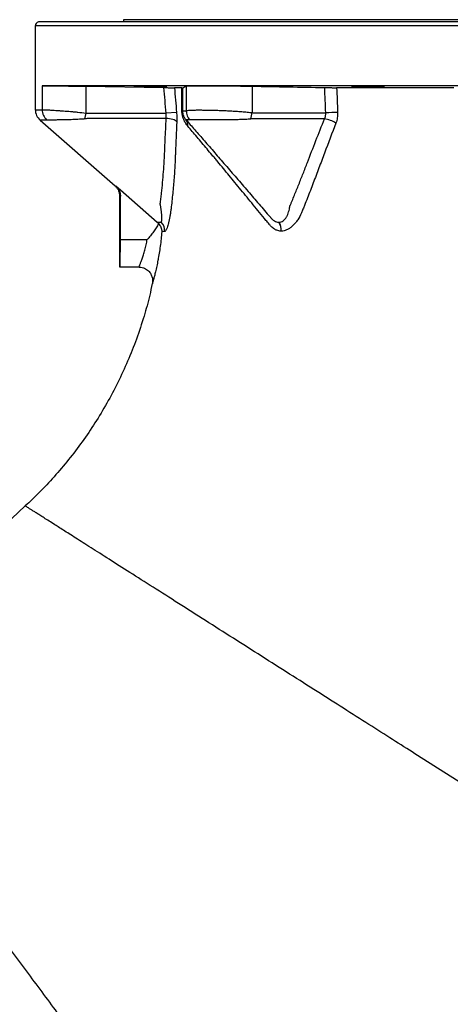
# Model space of a CAD drawing. Header units: millimetres. Extents: x 652 to 2185, y 390 to 2515.
# Tile 14 of 17: x 1124 to 1437, y 1798 to 2515. Entities that reach past the tile are written whole.
import ezdxf

# ---------------------------------------------------------------- set-up
doc = ezdxf.new("R2010")
doc.units = ezdxf.units.MM

msp = doc.modelspace()

# ---------------------------------------------------------------- linework, layer by layer
at = {"color": 7, "linetype": 'Continuous', "lineweight": 25}
for p, q in [((1199.12, 2514.69), (1199.12, 2513.09)), ((1884.12, 2514.69), (1199.12, 2514.69)), ((1135.12, 2510.17), (1135.12, 2449.22)), ((1945.8, 2513.09), (1137.44, 2513.09)), ((1254.18, 2466.69), (1140.13, 2466.69)), ((1140.13, 2466.69), (1140.13, 2449.2)), ((1171.73, 2466.24), (1171.73, 2446.79)), ((1244.81, 2466.54), (1244.81, 2448.39)), ((1478.03, 2466.69), (1254.18, 2466.69)), ((1292.81, 2466.3), (1292.81, 2447.08)), ((1171.73, 2446.79), (1170.97, 2442.48)), ((1230.27, 2442.88), (1173.26, 2442.88)), ((1237.78, 2447.23), (1230.16, 2446.64)), ((1345.35, 2442.64), (1293.66, 2442.64)), ((1138.58, 2441.66), (1193.22, 2393.71)), ((1247.13, 2441.9), (1244.64, 2441.9)), ((1196.62, 2334.69), (1196.62, 2386.19)), ((1196.97, 2354.69), (1196.97, 2386.33)), ((1196.97, 2354.69), (1216.46, 2354.69)), ((1196.63, 2334.69), (1196.62, 2334.69)), ((1210.66, 2334.69), (1196.62, 2334.69)), ((1210.42, 2334.69), (1196.63, 2334.69)), ((1220.21, 2322.66), (1220.21, 2322.63)), ((1496.92, 1926.06), (1413, 1979.46))]:
    msp.add_line(p, q, dxfattribs=at)
at = {"color": 1, "linetype": 'Continuous', "lineweight": 25}
msp.add_line((1948.12, 2510.17), (1135.12, 2510.17), dxfattribs=at)
at = {"color": 7, "linetype": 'Continuous', "lineweight": 25, "flags": 128}
for points in [[(1171.73, 2466.24), (1228.26, 2465.29), (1228.57, 2465.28)], [(1237.91, 2440.43), (1237.44, 2440.9), (1236.79, 2441.33), (1235.98, 2441.74), (1235.02, 2442.09), (1233.94, 2442.39), (1232.77, 2442.62), (1231.54, 2442.79), (1230.27, 2442.88)], [(1193.57, 2393.85), (1196.97, 2390.87), (1223.79, 2367.34)]]:
    msp.add_lwpolyline(points, dxfattribs=at)
at = {"color": 1, "linetype": 'Continuous', "lineweight": 25, "flags": 128}
msp.add_lwpolyline([(1305.74, 2371.19), (1305.98, 2370.91), (1305.98, 2370.91), (1305.98, 2370.91)], dxfattribs=at)
at = {"color": 7, "linetype": 'Continuous', "lineweight": 25}
for centre, radius, start, end in [((1138.12, 2510.17), 3, 103.11834, 180), ((1145.12, 2449.22), 10, 179.96299, 229.15135), ((1150.18, 2449.18), 10.05, 179.91992, 228.07306), ((1241.33, 2448.13), 0.81, 13.7451, 65.72899), ((1254.78, 2448.4), 9.97, 180.09538, 221.44869), ((1273.63, 2449.48), 19.33, 338.3168, 352.85199), ((1340.64, 2417.97), 25.12, 58.8538, 79.18977), ((1362.76, 2106.83), 340.52, 91.3219, 92.77645), ((1239.64, 2437.88), 6.41, 353.64425, 38.77019), ((1221.19, 2361.36), 8.04, 354.8072, 48.201), ((1303.9, 2361.66), 9.96, 355.46265, 34.4448), ((1303.92, 2361.64), 9.98, 355.58982, 34.51938), ((1303.94, 2361.61), 10, 355.75157, 34.61472)]:
    msp.add_arc(centre, radius, start, end, dxfattribs=at)
msp.add_ellipse((1196.62, 2354.69), major_axis=(0, 20), ratio=0.017455, start_param=3.159046, end_param=4.712389, dxfattribs=at)
for points, knots in [([(1140.13, 2466.69), (1140.42, 2466.69), (1140.88, 2466.68), (1141.8, 2466.68), (1142.15, 2466.67), (1142.73, 2466.67), (1142.93, 2466.67), (1143.36, 2466.66), (1143.58, 2466.66), (1144.74, 2466.65), (1145.8, 2466.63), (1147.58, 2466.61), (1148.21, 2466.6), (1149.2, 2466.59), (1149.54, 2466.58), (1150.23, 2466.57), (1150.59, 2466.57), (1152.39, 2466.54), (1153.92, 2466.52), (1156.35, 2466.49), (1157.18, 2466.47), (1158.89, 2466.45), (1159.77, 2466.43), (1162.42, 2466.39), (1164.23, 2466.36), (1167.01, 2466.32), (1167.94, 2466.3), (1169.83, 2466.27), (1170.78, 2466.26), (1171.73, 2466.24)], [0, 0, 0, 0, 0.125, 0.125, 0.1875, 0.1875, 0.21875, 0.21875, 0.25, 0.25, 0.375, 0.375, 0.4375, 0.4375, 0.46875, 0.46875, 0.5, 0.5, 0.625, 0.625, 0.6875, 0.6875, 0.75, 0.75, 0.875, 0.875, 0.9375, 0.9375, 1, 1, 1, 1]), ([(1227.12, 2465.86), (1227.68, 2465.84), (1228.18, 2465.83), (1228.83, 2465.81), (1229.03, 2465.81), (1229.4, 2465.8), (1229.57, 2465.79), (1230.02, 2465.77), (1230.25, 2465.77), (1230.48, 2465.75), (1230.54, 2465.75), (1230.61, 2465.74), (1230.63, 2465.74), (1230.63, 2465.73), (1230.56, 2465.72), (1230.32, 2465.72), (1230.23, 2465.71), (1230, 2465.71), (1229.74, 2465.71), (1229.4, 2465.71), (1229.03, 2465.71), (1228.83, 2465.71), (1228.17, 2465.71), (1227.67, 2465.72), (1226.84, 2465.72), (1226.55, 2465.73), (1225.94, 2465.73), (1225.62, 2465.73), (1224.64, 2465.74), (1223.95, 2465.75), (1222.87, 2465.77), (1222.49, 2465.77), (1221.74, 2465.78), (1221.36, 2465.79), (1220.21, 2465.8), (1219.43, 2465.81), (1217.84, 2465.84), (1217.06, 2465.85), (1215.91, 2465.87), (1215.53, 2465.88), (1214.78, 2465.89), (1214.4, 2465.9), (1213.31, 2465.92), (1212.62, 2465.93), (1211.65, 2465.95), (1211.33, 2465.96), (1210.72, 2465.97), (1210.42, 2465.98), (1209.59, 2466), (1209.1, 2466.01), (1208.44, 2466.03), (1208.23, 2466.04), (1207.86, 2466.05), (1207.53, 2466.06), (1207.27, 2466.07), (1207.04, 2466.08), (1206.94, 2466.08), (1206.71, 2466.09), (1206.63, 2466.1), (1206.63, 2466.11), (1206.65, 2466.11), (1206.73, 2466.12), (1206.78, 2466.12), (1207.01, 2466.12), (1207.24, 2466.13), (1207.69, 2466.13), (1207.86, 2466.13), (1208.23, 2466.13), (1208.43, 2466.13), (1209.09, 2466.13), (1209.58, 2466.12), (1210.42, 2466.12), (1210.71, 2466.11), (1211.32, 2466.11), (1211.95, 2466.1), (1212.62, 2466.1), (1213.31, 2466.09), (1213.67, 2466.08), (1214.76, 2466.07), (1215.51, 2466.06), (1217.05, 2466.04), (1217.84, 2466.03), (1219.41, 2466.01), (1220.19, 2465.99), (1221.35, 2465.97), (1221.73, 2465.97), (1222.48, 2465.95), (1223.22, 2465.94), (1223.93, 2465.93), (1224.62, 2465.91), (1224.96, 2465.91), (1225.95, 2465.88), (1226.56, 2465.87), (1227.12, 2465.86)], [0, 0, 0, 0, 0.03125, 0.03125, 0.046875, 0.046875, 0.0625, 0.0625, 0.09375, 0.09375, 0.109375, 0.109375, 0.125, 0.125, 0.15625, 0.15625, 0.171875, 0.171875, 0.1875, 0.203125, 0.203125, 0.21875, 0.21875, 0.25, 0.25, 0.265625, 0.265625, 0.28125, 0.28125, 0.3125, 0.3125, 0.328125, 0.328125, 0.34375, 0.34375, 0.375, 0.375, 0.40625, 0.40625, 0.421875, 0.421875, 0.4375, 0.4375, 0.46875, 0.46875, 0.484375, 0.484375, 0.5, 0.5, 0.53125, 0.53125, 0.546875, 0.546875, 0.5625, 0.578125, 0.578125, 0.59375, 0.59375, 0.625, 0.625, 0.640625, 0.640625, 0.65625, 0.65625, 0.6875, 0.6875, 0.703125, 0.703125, 0.71875, 0.71875, 0.75, 0.75, 0.765625, 0.765625, 0.78125, 0.796875, 0.796875, 0.8125, 0.8125, 0.84375, 0.84375, 0.875, 0.875, 0.90625, 0.90625, 0.921875, 0.921875, 0.9375, 0.953125, 0.953125, 0.96875, 0.96875, 1, 1, 1, 1]), ([(1228.57, 2465.28), (1229.42, 2465.27), (1230.25, 2465.25), (1231.47, 2465.23), (1231.86, 2465.23), (1232.61, 2465.22), (1232.97, 2465.21), (1233.49, 2465.21), (1233.66, 2465.2), (1233.98, 2465.2), (1234.13, 2465.2), (1234.58, 2465.19), (1234.85, 2465.19), (1235.35, 2465.19), (1235.57, 2465.18), (1235.95, 2465.18), (1236.11, 2465.18), (1236.24, 2465.18)], [0, 0, 0, 0, 0.25, 0.25, 0.375, 0.375, 0.5, 0.5, 0.5625, 0.5625, 0.625, 0.625, 0.75, 0.75, 0.875, 0.875, 1, 1, 1, 1]), ([(1241.68, 2465.18), (1240.71, 2465.18), (1239.78, 2465.18), (1237.97, 2465.18), (1237.09, 2465.18), (1236.24, 2465.18)], [0, 0, 0, 0, 0.5, 0.5, 1, 1, 1, 1]), ([(1244.81, 2466.54), (1244.85, 2466.57), (1245.08, 2466.59), (1245.72, 2466.61), (1245.98, 2466.62), (1246.6, 2466.64), (1246.95, 2466.64), (1248.16, 2466.66), (1249.13, 2466.67), (1250.84, 2466.68), (1251.46, 2466.68), (1252.77, 2466.69), (1253.46, 2466.69), (1254.18, 2466.69)], [0, 0, 0, 0, 0.25, 0.25, 0.375, 0.375, 0.5, 0.5, 0.75, 0.75, 0.875, 0.875, 1, 1, 1, 1]), ([(1254.18, 2466.69), (1255.41, 2466.69), (1256.74, 2466.69), (1258.86, 2466.68), (1259.59, 2466.68), (1261.11, 2466.67), (1261.87, 2466.66), (1264.22, 2466.65), (1265.83, 2466.64), (1268.33, 2466.62), (1269.18, 2466.61), (1270.9, 2466.6), (1271.77, 2466.59), (1274.36, 2466.56), (1276.1, 2466.54), (1278.71, 2466.51), (1279.58, 2466.5), (1280.89, 2466.48), (1281.32, 2466.48), (1282.19, 2466.47), (1282.62, 2466.46), (1284.76, 2466.43), (1286.43, 2466.41), (1288.88, 2466.37), (1289.68, 2466.35), (1291.26, 2466.32), (1292.05, 2466.31), (1292.81, 2466.3)], [0, 0, 0, 0, 0.125, 0.125, 0.1875, 0.1875, 0.25, 0.25, 0.375, 0.375, 0.4375, 0.4375, 0.5, 0.5, 0.625, 0.625, 0.6875, 0.6875, 0.71875, 0.71875, 0.75, 0.75, 0.875, 0.875, 0.9375, 0.9375, 1, 1, 1, 1]), ([(1345.51, 2465.31), (1346.18, 2465.29), (1346.88, 2465.28), (1348, 2465.27), (1348.38, 2465.26), (1349.14, 2465.25), (1349.52, 2465.25), (1350.28, 2465.24), (1350.67, 2465.24), (1351.42, 2465.23), (1351.79, 2465.23), (1352.51, 2465.23), (1352.86, 2465.22), (1353.54, 2465.22), (1353.87, 2465.22), (1354.18, 2465.22)], [0, 0, 0, 0, 0.25, 0.25, 0.375, 0.375, 0.5, 0.5, 0.625, 0.625, 0.75, 0.75, 0.875, 0.875, 1, 1, 1, 1]), ([(1439.29, 2465.21), (1437.38, 2465.21), (1435.47, 2465.21), (1431.67, 2465.22), (1429.77, 2465.22), (1424.11, 2465.22), (1420.38, 2465.22), (1409.3, 2465.22), (1402.06, 2465.22), (1387.87, 2465.22), (1380.93, 2465.22), (1367.33, 2465.22), (1360.68, 2465.22), (1354.18, 2465.22)], [0, 0, 0, 0, 0.0625, 0.0625, 0.125, 0.125, 0.25, 0.25, 0.5, 0.5, 0.75, 0.75, 1, 1, 1, 1]), ([(1385.54, 2465.99), (1386.1, 2465.97), (1386.6, 2465.96), (1387.25, 2465.94), (1387.45, 2465.93), (1387.82, 2465.92), (1387.99, 2465.91), (1388.44, 2465.89), (1388.67, 2465.88), (1388.9, 2465.86), (1388.95, 2465.85), (1389.03, 2465.84), (1389.05, 2465.83), (1389.05, 2465.81), (1388.97, 2465.8), (1388.74, 2465.79), (1388.65, 2465.78), (1388.42, 2465.77), (1388.15, 2465.76), (1387.82, 2465.75), (1387.45, 2465.74), (1387.24, 2465.74), (1386.59, 2465.73), (1386.09, 2465.72), (1385.26, 2465.72), (1384.97, 2465.72), (1384.36, 2465.71), (1384.04, 2465.71), (1383.06, 2465.71), (1382.37, 2465.71), (1381.28, 2465.71), (1380.91, 2465.71), (1380.15, 2465.71), (1379.77, 2465.72), (1378.62, 2465.72), (1377.84, 2465.73), (1376.26, 2465.74), (1375.48, 2465.75), (1374.33, 2465.76), (1373.95, 2465.77), (1373.19, 2465.78), (1372.82, 2465.78), (1371.73, 2465.8), (1371.04, 2465.81), (1370.06, 2465.83), (1369.74, 2465.83), (1369.13, 2465.84), (1368.84, 2465.85), (1368.01, 2465.87), (1367.51, 2465.88), (1366.86, 2465.91), (1366.65, 2465.91), (1366.28, 2465.93), (1365.95, 2465.94), (1365.68, 2465.95), (1365.45, 2465.97), (1365.36, 2465.97), (1365.13, 2465.99), (1365.05, 2466.01), (1365.05, 2466.02), (1365.07, 2466.03), (1365.15, 2466.04), (1365.2, 2466.05), (1365.43, 2466.06), (1365.66, 2466.07), (1366.11, 2466.08), (1366.28, 2466.09), (1366.65, 2466.1), (1366.85, 2466.1), (1367.51, 2466.11), (1368, 2466.11), (1368.84, 2466.12), (1369.13, 2466.12), (1369.74, 2466.13), (1370.37, 2466.13), (1371.04, 2466.13), (1371.73, 2466.13), (1372.09, 2466.13), (1373.18, 2466.13), (1373.93, 2466.12), (1375.47, 2466.12), (1376.26, 2466.11), (1377.83, 2466.1), (1378.61, 2466.09), (1379.77, 2466.08), (1380.15, 2466.08), (1380.91, 2466.07), (1381.64, 2466.06), (1382.35, 2466.05), (1383.04, 2466.04), (1383.38, 2466.03), (1384.37, 2466.01), (1384.98, 2466), (1385.54, 2465.99)], [0, 0, 0, 0, 0.03125, 0.03125, 0.046875, 0.046875, 0.0625, 0.0625, 0.09375, 0.09375, 0.109375, 0.109375, 0.125, 0.125, 0.15625, 0.15625, 0.171875, 0.171875, 0.1875, 0.203125, 0.203125, 0.21875, 0.21875, 0.25, 0.25, 0.265625, 0.265625, 0.28125, 0.28125, 0.3125, 0.3125, 0.328125, 0.328125, 0.34375, 0.34375, 0.375, 0.375, 0.40625, 0.40625, 0.421875, 0.421875, 0.4375, 0.4375, 0.46875, 0.46875, 0.484375, 0.484375, 0.5, 0.5, 0.53125, 0.53125, 0.546875, 0.546875, 0.5625, 0.578125, 0.578125, 0.59375, 0.59375, 0.625, 0.625, 0.640625, 0.640625, 0.65625, 0.65625, 0.6875, 0.6875, 0.703125, 0.703125, 0.71875, 0.71875, 0.75, 0.75, 0.765625, 0.765625, 0.78125, 0.796875, 0.796875, 0.8125, 0.8125, 0.84375, 0.84375, 0.875, 0.875, 0.90625, 0.90625, 0.921875, 0.921875, 0.9375, 0.953125, 0.953125, 0.96875, 0.96875, 1, 1, 1, 1]), ([(1140.13, 2449.2), (1140.28, 2449.2), (1140.47, 2449.19), (1140.93, 2449.18), (1141.2, 2449.17), (1142.13, 2449.14), (1142.9, 2449.11), (1144.29, 2449.04), (1144.79, 2449.02), (1145.86, 2448.96), (1146.43, 2448.93), (1148.22, 2448.83), (1149.54, 2448.75), (1151.34, 2448.63), (1151.71, 2448.61), (1152.46, 2448.56), (1152.84, 2448.53), (1153.99, 2448.45), (1154.78, 2448.4), (1157.21, 2448.21), (1158.91, 2448.08), (1161.13, 2447.89), (1161.58, 2447.85), (1162.49, 2447.76), (1162.94, 2447.72), (1164.3, 2447.59), (1165.21, 2447.5), (1167.97, 2447.22), (1169.84, 2447.02), (1171.73, 2446.79)], [0, 0, 0, 0, 0.0625, 0.0625, 0.125, 0.125, 0.25, 0.25, 0.3125, 0.3125, 0.375, 0.375, 0.5, 0.5, 0.53125, 0.53125, 0.5625, 0.5625, 0.625, 0.625, 0.75, 0.75, 0.78125, 0.78125, 0.8125, 0.8125, 0.875, 0.875, 1, 1, 1, 1]), ([(1173.26, 2442.88), (1172.89, 2442.78), (1172.51, 2442.7), (1171.74, 2442.57), (1171.36, 2442.52), (1170.97, 2442.48)], [0, 0, 0, 0, 0.5, 0.5, 1, 1, 1, 1]), ([(1171.73, 2446.79), (1172.04, 2446.73), (1172.34, 2446.69), (1172.8, 2446.65), (1172.95, 2446.64), (1173.25, 2446.64), (1173.4, 2446.64), (1174.17, 2446.64), (1175.99, 2446.64), (1180.25, 2446.64), (1188.77, 2446.64), (1205.81, 2446.64), (1220.42, 2446.64), (1230.16, 2446.64)], [0, 0, 0, 0, 0.015625, 0.015625, 0.023438, 0.023438, 0.03125, 0.03125, 0.0625, 0.125, 0.25, 0.5, 1, 1, 1, 1]), ([(1225.93, 2380.66), (1225.93, 2380.66), (1225.93, 2380.67), (1225.93, 2380.68), (1225.93, 2380.69), (1225.94, 2380.73), (1225.95, 2380.8), (1225.97, 2380.94), (1226, 2381.22), (1226.07, 2381.79), (1226.21, 2382.92), (1226.33, 2383.89), (1226.56, 2385.82), (1226.71, 2387.11), (1227.15, 2390.99), (1227.41, 2393.58), (1228.14, 2401.34), (1228.54, 2406.53), (1228.91, 2413.02), (1228.98, 2414.31), (1229.11, 2416.91), (1229.16, 2418.21), (1229.31, 2422.11), (1229.42, 2424.7), (1229.77, 2432.49), (1230.02, 2437.69), (1230.27, 2442.88)], [0, 0, 0, 0, 0.000244, 0.000244, 0.000488, 0.000977, 0.001953, 0.003906, 0.007812, 0.015625, 0.03125, 0.0625, 0.0625, 0.125, 0.125, 0.25, 0.25, 0.5, 0.5, 0.5625, 0.5625, 0.625, 0.625, 0.75, 0.75, 1, 1, 1, 1]), ([(1230.27, 2442.88), (1230.32, 2443.48), (1230.34, 2444.09), (1230.31, 2445.04), (1230.3, 2445.35), (1230.24, 2445.99), (1230.21, 2446.32), (1230.16, 2446.64)], [0, 0, 0, 0, 0.5, 0.5, 0.75, 0.75, 1, 1, 1, 1]), ([(1237.78, 2447.23), (1237.83, 2446.65), (1237.87, 2446.07), (1237.92, 2444.91), (1237.94, 2444.33), (1237.97, 2442.63), (1237.96, 2441.52), (1237.91, 2440.43)], [0, 0, 0, 0, 0.25, 0.25, 0.5, 0.5, 1, 1, 1, 1]), ([(1246.01, 2437.17), (1245.77, 2437.46), (1245.53, 2437.76), (1245.06, 2438.39), (1244.83, 2438.72), (1244.37, 2439.42), (1244.15, 2439.79), (1243.71, 2440.59), (1243.49, 2441.01), (1243.07, 2441.92), (1242.87, 2442.41), (1242.49, 2443.49), (1242.32, 2444.06), (1242.09, 2445.01), (1242.02, 2445.34), (1241.89, 2446.01), (1241.84, 2446.36), (1241.77, 2446.89), (1241.76, 2447.08), (1241.72, 2447.44), (1241.71, 2447.62), (1241.68, 2448.16), (1241.67, 2448.51), (1241.67, 2448.87)], [0, 0, 0, 0, 0.125, 0.125, 0.25, 0.25, 0.375, 0.375, 0.5, 0.5, 0.625, 0.625, 0.75, 0.75, 0.8125, 0.8125, 0.875, 0.875, 0.90625, 0.90625, 0.9375, 0.9375, 1, 1, 1, 1]), ([(1242.12, 2448.33), (1242.57, 2448.33), (1243.24, 2448.33), (1244.03, 2448.33), (1244.42, 2448.33), (1244.62, 2448.33), (1244.72, 2448.33), (1244.76, 2448.33), (1244.78, 2448.33), (1244.79, 2448.33), (1244.79, 2448.33), (1244.8, 2448.34), (1244.81, 2448.35), (1244.81, 2448.39)], [0, 0, 0, 0, 0.5, 0.75, 0.875, 0.9375, 0.96875, 0.984375, 0.988281, 0.988281, 0.992188, 0.992188, 1, 1, 1, 1]), ([(1242.12, 2448.33), (1242.12, 2448.19), (1242.12, 2448.06), (1242.13, 2447.78), (1242.14, 2447.64), (1242.16, 2447.35), (1242.18, 2447.21), (1242.21, 2446.95), (1242.23, 2446.82), (1242.3, 2446.45), (1242.35, 2446.22), (1242.45, 2445.82), (1242.5, 2445.64), (1242.67, 2445.13), (1242.78, 2444.84), (1243.01, 2444.32), (1243.12, 2444.09), (1243.46, 2443.45), (1243.7, 2443.09), (1244.16, 2442.45), (1244.4, 2442.16), (1244.64, 2441.9)], [0, 0, 0, 0, 0.03125, 0.03125, 0.0625, 0.0625, 0.09375, 0.09375, 0.125, 0.125, 0.1875, 0.1875, 0.25, 0.25, 0.375, 0.375, 0.5, 0.5, 0.75, 0.75, 1, 1, 1, 1]), ([(1244.81, 2448.39), (1244.84, 2448.46), (1244.95, 2448.53), (1245.26, 2448.61), (1245.39, 2448.64), (1245.68, 2448.69), (1245.85, 2448.72), (1246.42, 2448.79), (1246.89, 2448.83), (1247.98, 2448.89), (1248.61, 2448.92), (1249.67, 2448.95), (1250.05, 2448.96), (1250.84, 2448.97), (1251.25, 2448.98), (1252.54, 2449), (1253.46, 2449), (1254.94, 2449), (1255.45, 2449), (1256.5, 2448.99), (1257.04, 2448.98), (1258.72, 2448.97), (1259.88, 2448.95), (1262.28, 2448.9), (1263.52, 2448.87), (1265.44, 2448.82), (1266.1, 2448.8), (1267.42, 2448.76), (1268.09, 2448.74), (1270.1, 2448.67), (1271.45, 2448.61), (1274.19, 2448.49), (1275.57, 2448.43), (1277.65, 2448.31), (1278.35, 2448.28), (1279.74, 2448.19), (1280.43, 2448.15), (1281.81, 2448.06), (1282.5, 2448.01), (1283.86, 2447.92), (1284.54, 2447.87), (1286.53, 2447.71), (1287.83, 2447.59), (1290.37, 2447.35), (1291.61, 2447.22), (1292.81, 2447.08)], [0, 0, 0, 0, 0.0625, 0.0625, 0.09375, 0.09375, 0.125, 0.125, 0.1875, 0.1875, 0.25, 0.25, 0.28125, 0.28125, 0.3125, 0.3125, 0.375, 0.375, 0.40625, 0.40625, 0.4375, 0.4375, 0.5, 0.5, 0.5625, 0.5625, 0.59375, 0.59375, 0.625, 0.625, 0.6875, 0.6875, 0.75, 0.75, 0.78125, 0.78125, 0.8125, 0.8125, 0.84375, 0.84375, 0.875, 0.875, 0.9375, 0.9375, 1, 1, 1, 1]), ([(1292.81, 2447.08), (1293.09, 2447.03), (1293.37, 2446.99), (1293.78, 2446.96), (1293.92, 2446.96), (1294.2, 2446.95), (1294.34, 2446.95), (1295.04, 2446.95), (1296.71, 2446.95), (1300.6, 2446.95), (1308.4, 2446.95), (1323.99, 2446.95), (1337.35, 2446.95), (1346.26, 2446.95)], [0, 0, 0, 0, 0.015625, 0.015625, 0.023438, 0.023438, 0.03125, 0.03125, 0.0625, 0.125, 0.25, 0.5, 1, 1, 1, 1]), ([(1320.18, 2379), (1320.18, 2379.01), (1320.18, 2379.01), (1320.19, 2379.02), (1320.19, 2379.04), (1320.21, 2379.07), (1320.24, 2379.15), (1320.3, 2379.29), (1320.42, 2379.58), (1320.66, 2380.16), (1321.14, 2381.31), (1321.56, 2382.3), (1322.38, 2384.29), (1322.92, 2385.61), (1324.55, 2389.58), (1325.62, 2392.22), (1327.74, 2397.52), (1328.79, 2400.17), (1330.87, 2405.48), (1331.9, 2408.14), (1337.04, 2421.41), (1341.19, 2432.03), (1345.35, 2442.64)], [0, 0, 0, 0, 0.000244, 0.000244, 0.000488, 0.000977, 0.001953, 0.003906, 0.007813, 0.015625, 0.03125, 0.0625, 0.0625, 0.125, 0.125, 0.25, 0.25, 0.375, 0.375, 0.5, 0.5, 1, 1, 1, 1]), ([(1345.35, 2442.64), (1345.69, 2443.3), (1345.94, 2443.99), (1346.18, 2445.07), (1346.23, 2445.45), (1346.29, 2446.2), (1346.29, 2446.58), (1346.26, 2446.95)], [0, 0, 0, 0, 0.5, 0.5, 0.75, 0.75, 1, 1, 1, 1]), ([(1354.9, 2447.26), (1354.93, 2446.59), (1354.92, 2445.91), (1354.83, 2444.57), (1354.76, 2443.9), (1354.44, 2441.94), (1354.1, 2440.68), (1353.63, 2439.47)], [0, 0, 0, 0, 0.25, 0.25, 0.5, 0.5, 1, 1, 1, 1]), ([(1170.97, 2442.48), (1170.12, 2442.41), (1169.28, 2442.34), (1167.62, 2442.23), (1166.8, 2442.17), (1164.36, 2442.03), (1162.77, 2441.97), (1160.45, 2441.89), (1159.69, 2441.86), (1158.22, 2441.82), (1157.5, 2441.81), (1156.1, 2441.78), (1155.42, 2441.77), (1154.1, 2441.75), (1153.45, 2441.74), (1151.59, 2441.72), (1150.46, 2441.71), (1148.92, 2441.71), (1148.43, 2441.71), (1147.51, 2441.7), (1147.08, 2441.7), (1145.88, 2441.7), (1145.22, 2441.7), (1144.41, 2441.7), (1144.17, 2441.7), (1143.77, 2441.7), (1143.6, 2441.7), (1143.46, 2441.7)], [0, 0, 0, 0, 0.0625, 0.0625, 0.125, 0.125, 0.25, 0.25, 0.3125, 0.3125, 0.375, 0.375, 0.4375, 0.4375, 0.5, 0.5, 0.625, 0.625, 0.6875, 0.6875, 0.75, 0.75, 0.875, 0.875, 0.9375, 0.9375, 1, 1, 1, 1]), ([(1237.91, 2440.43), (1237.57, 2432.93), (1237.25, 2425.43), (1236.94, 2416.98), (1236.9, 2416.05), (1236.83, 2414.16), (1236.8, 2413.22), (1236.67, 2410.4), (1236.58, 2408.52), (1236.25, 2402.88), (1235.98, 2399.13), (1235.35, 2391.62), (1234.98, 2387.88), (1234.37, 2382.26), (1234.15, 2380.39), (1233.87, 2378.05), (1233.81, 2377.58), (1233.7, 2376.65), (1233.63, 2376.19), (1233.44, 2374.82), (1233.31, 2373.93), (1233.02, 2372.18), (1232.87, 2371.32), (1232.55, 2369.68), (1232.38, 2368.89), (1232.13, 2367.76), (1232.04, 2367.39), (1231.87, 2366.68), (1231.78, 2366.33), (1231.51, 2365.33), (1231.33, 2364.72), (1230.97, 2363.6), (1230.79, 2363.1), (1230.53, 2362.44), (1230.44, 2362.24), (1230.26, 2361.86), (1230.18, 2361.7), (1229.93, 2361.24), (1229.77, 2361.01), (1229.54, 2360.78), (1229.47, 2360.73), (1229.33, 2360.65), (1229.26, 2360.63), (1229.19, 2360.63)], [0, 0, 0, 0, 0.25, 0.25, 0.28125, 0.28125, 0.3125, 0.3125, 0.375, 0.375, 0.5, 0.5, 0.625, 0.625, 0.6875, 0.6875, 0.703125, 0.703125, 0.71875, 0.71875, 0.75, 0.75, 0.78125, 0.78125, 0.8125, 0.8125, 0.828125, 0.828125, 0.84375, 0.84375, 0.875, 0.875, 0.90625, 0.90625, 0.921875, 0.921875, 0.9375, 0.9375, 0.96875, 0.96875, 0.984375, 0.984375, 1, 1, 1, 1]), ([(1244.64, 2441.9), (1246.73, 2439.52), (1250.91, 2434.75), (1257.93, 2426.68), (1265.39, 2418.08), (1273.22, 2409.02), (1281.31, 2399.63), (1289.5, 2390.12), (1297.63, 2380.65), (1303.07, 2374.31), (1305.74, 2371.19)], [0, 0, 0, 0, 0.129554, 0.259242, 0.388832, 0.515797, 0.642817, 0.769789, 0.88658, 1, 1, 1, 1]), ([(1313.83, 2360.87), (1312.71, 2360.88), (1311.64, 2361.09), (1310.35, 2361.59), (1310.09, 2361.7), (1309.59, 2361.94), (1309.34, 2362.08), (1308.6, 2362.51), (1308.13, 2362.84), (1307.22, 2363.58), (1306.79, 2363.99), (1306.17, 2364.65), (1305.97, 2364.88), (1305.57, 2365.36), (1305.37, 2365.6), (1304.38, 2366.81), (1303.6, 2367.76), (1299.68, 2372.54), (1296.6, 2376.29), (1290.53, 2383.68), (1287.55, 2387.3), (1281.7, 2394.41), (1278.84, 2397.9), (1273.22, 2404.71), (1270.48, 2408.05), (1267.12, 2412.13), (1266.45, 2412.93), (1265.12, 2414.53), (1264.45, 2415.31), (1262.49, 2417.65), (1261.2, 2419.18), (1257.42, 2423.68), (1254.99, 2426.56), (1250.34, 2432.06), (1248.12, 2434.69), (1246.01, 2437.17)], [0, 0, 0, 0, 0.03125, 0.03125, 0.039062, 0.039062, 0.046875, 0.046875, 0.0625, 0.0625, 0.078125, 0.078125, 0.085937, 0.085937, 0.09375, 0.09375, 0.125, 0.125, 0.25, 0.25, 0.375, 0.375, 0.5, 0.5, 0.625, 0.625, 0.65625, 0.65625, 0.6875, 0.6875, 0.75, 0.75, 0.875, 0.875, 1, 1, 1, 1]), ([(1247.31, 2441.8), (1247.28, 2441.81), (1247.25, 2441.82), (1247.2, 2441.84), (1247.18, 2441.86), (1247.15, 2441.88), (1247.14, 2441.89), (1247.13, 2441.89), (1247.13, 2441.9), (1247.13, 2441.9), (1247.13, 2441.9)], [0, 0, 0, 0, 0.5, 0.5, 0.75, 0.875, 0.9375, 0.96875, 0.96875, 1, 1, 1, 1]), ([(1291.59, 2442.34), (1290.44, 2442.25), (1289.27, 2442.19), (1286.9, 2442.08), (1285.69, 2442.03), (1283.85, 2441.97), (1283.24, 2441.95), (1282, 2441.91), (1281.37, 2441.9), (1279.49, 2441.86), (1278.24, 2441.84), (1274.48, 2441.79), (1272.03, 2441.77), (1269.05, 2441.75), (1268.46, 2441.75), (1267.28, 2441.74), (1266.7, 2441.74), (1264.98, 2441.74), (1263.87, 2441.73), (1261.72, 2441.73), (1260.68, 2441.73), (1259.18, 2441.73), (1258.69, 2441.73), (1257.74, 2441.73), (1257.28, 2441.73), (1255.94, 2441.73), (1255.1, 2441.73), (1253.91, 2441.73), (1253.53, 2441.73), (1252.8, 2441.73), (1252.45, 2441.73), (1250.77, 2441.73), (1249.7, 2441.74), (1248.69, 2441.75), (1248.5, 2441.75), (1248.17, 2441.76), (1248.02, 2441.76), (1247.62, 2441.78), (1247.43, 2441.79), (1247.31, 2441.8)], [0, 0, 0, 0, 0.0625, 0.0625, 0.125, 0.125, 0.15625, 0.15625, 0.1875, 0.1875, 0.25, 0.25, 0.375, 0.375, 0.40625, 0.40625, 0.4375, 0.4375, 0.5, 0.5, 0.5625, 0.5625, 0.59375, 0.59375, 0.625, 0.625, 0.6875, 0.6875, 0.71875, 0.71875, 0.75, 0.75, 0.875, 0.875, 0.90625, 0.90625, 0.9375, 0.9375, 1, 1, 1, 1]), ([(1353.63, 2439.47), (1350.87, 2432.21), (1348.12, 2424.95), (1344, 2414.06), (1342.64, 2410.43), (1340.59, 2404.98), (1339.91, 2403.16), (1338.55, 2399.52), (1337.86, 2397.7), (1335.79, 2392.25), (1334.38, 2388.63), (1332.24, 2383.19), (1331.52, 2381.37), (1330.44, 2378.66), (1329.89, 2377.3), (1329.34, 2375.94), (1328.98, 2375.04), (1328.79, 2374.59), (1327.82, 2372.38), (1326.92, 2370.7), (1325.64, 2368.74), (1325.38, 2368.36), (1324.83, 2367.6), (1324.55, 2367.23), (1323.67, 2366.16), (1323.07, 2365.49), (1321.8, 2364.27), (1321.15, 2363.71), (1320.11, 2362.96), (1319.76, 2362.73), (1319.05, 2362.31), (1318.7, 2362.11), (1317.97, 2361.77), (1317.6, 2361.61), (1316.87, 2361.35), (1316.5, 2361.24), (1315.4, 2360.97), (1314.66, 2360.88), (1313.92, 2360.87)], [0, 0, 0, 0, 0.25, 0.25, 0.375, 0.375, 0.4375, 0.4375, 0.5, 0.5, 0.625, 0.625, 0.6875, 0.6875, 0.71875, 0.734375, 0.734375, 0.75, 0.75, 0.8125, 0.8125, 0.828125, 0.828125, 0.84375, 0.84375, 0.875, 0.875, 0.90625, 0.90625, 0.921875, 0.921875, 0.9375, 0.9375, 0.953125, 0.953125, 0.96875, 0.96875, 1, 1, 1, 1]), ([(1196.62, 2386.19), (1196.62, 2386.9), (1196.55, 2387.6), (1196.32, 2388.64), (1196.23, 2388.98), (1196.01, 2389.66), (1195.88, 2389.99), (1195.44, 2390.96), (1195.08, 2391.56), (1194.45, 2392.42), (1194.22, 2392.7), (1193.86, 2393.09), (1193.74, 2393.22), (1193.48, 2393.47), (1193.35, 2393.59), (1193.22, 2393.71)], [0, 0, 0, 0, 0.25, 0.25, 0.375, 0.375, 0.5, 0.5, 0.75, 0.75, 0.875, 0.875, 0.9375, 0.9375, 1, 1, 1, 1]), ([(1193.57, 2393.85), (1194.1, 2393.38), (1194.58, 2392.86), (1195.21, 2392.01), (1195.41, 2391.72), (1195.77, 2391.1), (1195.93, 2390.79), (1196.37, 2389.82), (1196.59, 2389.15), (1196.82, 2388.11), (1196.88, 2387.76), (1196.95, 2387.05), (1196.97, 2386.69), (1196.97, 2386.33)], [0, 0, 0, 0, 0.25, 0.25, 0.375, 0.375, 0.5, 0.5, 0.75, 0.75, 0.875, 0.875, 1, 1, 1, 1]), ([(1226.55, 2367.35), (1226.61, 2367.35), (1226.66, 2367.38), (1226.76, 2367.49), (1226.8, 2367.56), (1226.89, 2367.77), (1226.92, 2367.9), (1226.99, 2368.21), (1227.02, 2368.38), (1227.1, 2368.97), (1227.12, 2369.44), (1227.14, 2370.5), (1227.12, 2371.09), (1227.07, 2372.05), (1227.05, 2372.38), (1227, 2373.05), (1226.97, 2373.4), (1226.91, 2374.11), (1226.87, 2374.47), (1226.79, 2375.21), (1226.75, 2375.58), (1226.65, 2376.33), (1226.6, 2376.72), (1226.49, 2377.49), (1226.43, 2377.88), (1226.34, 2378.47), (1226.31, 2378.66), (1226.24, 2379.06), (1226.21, 2379.26), (1226.13, 2379.65), (1226.09, 2379.85), (1226.01, 2380.25), (1225.97, 2380.46), (1225.93, 2380.66)], [0, 0, 0, 0, 0.0625, 0.0625, 0.125, 0.125, 0.1875, 0.1875, 0.25, 0.25, 0.375, 0.375, 0.5, 0.5, 0.5625, 0.5625, 0.625, 0.625, 0.6875, 0.6875, 0.75, 0.75, 0.8125, 0.8125, 0.875, 0.875, 0.90625, 0.90625, 0.9375, 0.9375, 0.96875, 0.96875, 1, 1, 1, 1]), ([(1312.18, 2367.3), (1312.74, 2367.3), (1313.29, 2367.39), (1314.34, 2367.76), (1314.85, 2368.04), (1315.79, 2368.75), (1316.23, 2369.17), (1317.02, 2370.12), (1317.38, 2370.64), (1317.87, 2371.48), (1318.02, 2371.77), (1318.32, 2372.36), (1318.46, 2372.66), (1318.85, 2373.59), (1319.08, 2374.23), (1319.49, 2375.55), (1319.66, 2376.22), (1319.85, 2377.08), (1319.89, 2377.25), (1319.96, 2377.6), (1319.99, 2377.77), (1320.05, 2378.12), (1320.07, 2378.29), (1320.13, 2378.65), (1320.15, 2378.83), (1320.18, 2379)], [0, 0, 0, 0, 0.125, 0.125, 0.25, 0.25, 0.375, 0.375, 0.5, 0.5, 0.5625, 0.5625, 0.625, 0.625, 0.75, 0.75, 0.875, 0.875, 0.90625, 0.90625, 0.9375, 0.9375, 0.96875, 0.96875, 1, 1, 1, 1]), ([(1224.75, 2366.33), (1223.68, 2364.17), (1222.4, 2362.16), (1220.29, 2359.28), (1219.55, 2358.34), (1218.41, 2356.96), (1218.03, 2356.5), (1217.45, 2355.82), (1217.25, 2355.59), (1216.86, 2355.14), (1216.66, 2354.91), (1216.46, 2354.69)], [0, 0, 0, 0, 0.5, 0.5, 0.75, 0.75, 0.875, 0.875, 0.9375, 0.9375, 1, 1, 1, 1]), ([(1224.75, 2366.33), (1225.11, 2365.93), (1225.43, 2365.5), (1225.98, 2364.62), (1226.21, 2364.15), (1226.6, 2363.2), (1226.75, 2362.7), (1226.9, 2361.93), (1226.95, 2361.67), (1226.99, 2361.28), (1227, 2361.15), (1227.01, 2360.89), (1227.02, 2360.76), (1227.02, 2360.63)], [0, 0, 0, 0, 0.25, 0.25, 0.5, 0.5, 0.75, 0.75, 0.875, 0.875, 0.9375, 0.9375, 1, 1, 1, 1]), ([(1305.98, 2370.91), (1305.98, 2370.91), (1305.99, 2370.91), (1305.99, 2370.9), (1306.01, 2370.89), (1306.03, 2370.86), (1306.08, 2370.8), (1306.18, 2370.69), (1306.26, 2370.59), (1306.44, 2370.4), (1306.55, 2370.27), (1306.79, 2370.03), (1306.9, 2369.91), (1307.14, 2369.69), (1307.26, 2369.57), (1307.86, 2369.03), (1308.36, 2368.65), (1309.41, 2368), (1309.94, 2367.75), (1311.02, 2367.4), (1311.57, 2367.3), (1312.12, 2367.3)], [0, 0, 0, 0, 0.001953, 0.001953, 0.003906, 0.007813, 0.015625, 0.03125, 0.0625, 0.0625, 0.125, 0.125, 0.1875, 0.1875, 0.25, 0.25, 0.5, 0.5, 0.75, 0.75, 1, 1, 1, 1]), ([(1210.42, 2334.69), (1210.42, 2334.71), (1210.44, 2334.75), (1210.51, 2334.91), (1210.56, 2335.02), (1210.74, 2335.44), (1210.91, 2335.84), (1211.24, 2336.63), (1211.36, 2336.92), (1211.62, 2337.55), (1211.75, 2337.9), (1212.04, 2338.63), (1212.19, 2339.02), (1212.5, 2339.85), (1212.66, 2340.29), (1213.15, 2341.67), (1213.49, 2342.67), (1213.99, 2344.26), (1214.16, 2344.81), (1214.49, 2345.95), (1214.65, 2346.54), (1215.13, 2348.31), (1215.43, 2349.54), (1215.85, 2351.43), (1215.98, 2352.08), (1216.23, 2353.38), (1216.35, 2354.03), (1216.46, 2354.69)], [0, 0, 0, 0, 0.0625, 0.0625, 0.125, 0.125, 0.25, 0.25, 0.3125, 0.3125, 0.375, 0.375, 0.4375, 0.4375, 0.5, 0.5, 0.625, 0.625, 0.6875, 0.6875, 0.75, 0.75, 0.875, 0.875, 0.9375, 0.9375, 1, 1, 1, 1]), ([(1210.66, 2334.69), (1210.59, 2334.69), (1210.51, 2334.69), (1210.44, 2334.69), (1210.43, 2334.69), (1210.42, 2334.69), (1210.42, 2334.69)], [0, 0, 0, 0, 0.0003984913, 0.0003984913, 0.0003984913, 0.0004267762, 0.0004267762, 0.0004267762, 0.0004267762]), ([(1210.66, 2334.67), (1211.09, 2334.66), (1212.14, 2334.62), (1213.73, 2334.19), (1215.33, 2333.47), (1216.7, 2332.54), (1217.84, 2331.46), (1218.75, 2330.29), (1219.45, 2329.07), (1219.94, 2327.85), (1220.25, 2326.67), (1220.41, 2325.55), (1220.44, 2324.54), (1220.38, 2323.7), (1220.29, 2323.05), (1220.23, 2322.74), (1220.21, 2322.63)], [0, 0, 0, 0, 0.072735, 0.178596, 0.277965, 0.371505, 0.460076, 0.544051, 0.623512, 0.698312, 0.76809, 0.832254, 0.8899, 0.939548, 0.978062, 1, 1, 1, 1]), ([(1220.11, 2322.68), (1219.51, 2319.84), (1217.84, 2311.88), (1214.07, 2298.41), (1208.8, 2282.38), (1202.41, 2266.24), (1195.23, 2250.67), (1187.29, 2235.7), (1178.65, 2221.34), (1169.34, 2207.63), (1159.43, 2194.56), (1148.92, 2182.16), (1138.42, 2170.92), (1131.16, 2164.09), (1127.82, 2160.95)], [0, 0, 0, 0, 0.046088, 0.128865, 0.221745, 0.313435, 0.404003, 0.49351, 0.582013, 0.669572, 0.756242, 0.842079, 0.927141, 1, 1, 1, 1]), ([(1127.85, 2160.91), (1101.86, 2136.86), (1052.49, 2091.16), (1003.54, 2045.03), (980.36, 2023.19)], [0, 0, 0, 0, 0.526509, 1, 1, 1, 1]), ([(1152.45, 1790.62), (1145.21, 1800.41), (1130.19, 1820.71), (1110.83, 1846.87), (1095.44, 1867.67), (1084.04, 1883.07), (1072.91, 1898.12), (1062.13, 1912.68), (1051.82, 1926.62), (1042.06, 1939.8), (1032.96, 1952.1), (1026, 1961.51), (1020.84, 1968.48), (1017.19, 1973.42), (1013.77, 1978.04), (1011.11, 1981.63), (1009.11, 1984.34), (1007.67, 1986.28), (1006.3, 1988.13), (1004.99, 1989.9), (1003.95, 1991.3), (1003.16, 1992.38), (1002.58, 1993.16), (1002.02, 1993.92), (1001.29, 1994.9), (1000.77, 1995.6), (1000.44, 1996.05)], [0.5201525, 0.5201525, 0.5201525, 0.5201525, 0.5387493, 0.5573462, 0.5666446, 0.5759431, 0.5852415, 0.5945399, 0.6038384, 0.6131368, 0.6224352, 0.6317337, 0.6363829, 0.6410321, 0.6456813, 0.6503305, 0.6526551, 0.6549798, 0.6573044, 0.659629, 0.6619536, 0.6631159, 0.6642782, 0.6654405, 0.6666028, 0.6689274, 0.6689274, 0.6689274, 0.6689274])]:
    msp.add_open_spline(points, degree=3, knots=knots, dxfattribs=at)
for points in [[(1230.16, 2446.64), (1229.68, 2452.86), (1229.14, 2459.07), (1228.57, 2465.28)], [(1236.24, 2465.18), (1236.79, 2459.2), (1237.31, 2453.22), (1237.78, 2447.23)], [(1241.67, 2448.87), (1241.67, 2454.32), (1241.67, 2459.76), (1241.68, 2465.18)], [(1241.68, 2465.18), (1242, 2465.18), (1242.17, 2465.18), (1242.19, 2465.19)], [(1242.19, 2465.19), (1242.16, 2459.59), (1242.14, 2453.97), (1242.12, 2448.33)], [(1242.19, 2465.19), (1243.06, 2465.49), (1243.94, 2465.97), (1244.81, 2466.54)], [(1292.81, 2466.3), (1310.38, 2465.96), (1327.94, 2465.63), (1345.51, 2465.31)], [(1346.26, 2446.95), (1346.04, 2453.07), (1345.78, 2459.19), (1345.51, 2465.31)], [(1354.18, 2465.22), (1354.44, 2459.24), (1354.69, 2453.25), (1354.9, 2447.26)], [(1293.66, 2442.64), (1292.98, 2442.49), (1292.29, 2442.39), (1291.59, 2442.34)], [(1193.22, 2393.71), (1193.33, 2393.6), (1193.45, 2393.65), (1193.57, 2393.85)], [(1196.97, 2386.33), (1196.85, 2386.14), (1196.74, 2386.09), (1196.62, 2386.19)], [(1223.79, 2367.34), (1224.31, 2367.34), (1225.23, 2367.35), (1226.55, 2367.35)], [(1224.75, 2366.33), (1224.46, 2366.69), (1224.14, 2367.03), (1223.79, 2367.34)], [(1312.12, 2367.3), (1312.13, 2367.3), (1312.14, 2367.3), (1312.14, 2367.3)], [(1312.14, 2367.3), (1312.16, 2367.3), (1312.17, 2367.3), (1312.18, 2367.3)], [(1229.19, 2360.63), (1228.27, 2360.63), (1227.55, 2360.63), (1227.02, 2360.63)], [(1313.87, 2360.87), (1313.86, 2360.87), (1313.85, 2360.87), (1313.83, 2360.87)], [(1313.92, 2360.87), (1313.9, 2360.87), (1313.89, 2360.87), (1313.87, 2360.87)], [(1413, 1979.46), (1407.83, 1982.75), (1397.11, 1989.57), (1379.93, 2000.51), (1361.68, 2012.12), (1342.52, 2024.31), (1322.6, 2036.99), (1302.19, 2049.97), (1281.6, 2063.08), (1261.22, 2076.04), (1241.49, 2088.6), (1222.83, 2100.47), (1205.64, 2111.41), (1190.22, 2121.22), (1176.79, 2129.76), (1165.46, 2136.97), (1156.24, 2142.85), (1151.44, 2145.9), (1149.36, 2147.22)]]:
    msp.add_open_spline(points, degree=3, dxfattribs=at)
at = {"color": 1, "linetype": 'Continuous', "lineweight": 25}
for points, knots in [([(1135.21, 2449.22), (1135.2, 2449.22), (1135.18, 2449.22), (1136.02, 2449.21), (1137.57, 2449.21), (1139.27, 2449.2), (1140.13, 2449.2)], [0, 0, 0, 0, 0.169241, 0.446335, 0.722906, 1, 1, 1, 1]), ([(1143.46, 2441.7), (1142.62, 2441.7), (1140.94, 2441.7), (1139.41, 2441.7), (1138.59, 2441.7), (1138.61, 2441.7), (1138.62, 2441.7)], [0, 0, 0, 0, 0.276581, 0.553682, 0.830246, 1, 1, 1, 1]), ([(1227.02, 2360.63), (1227.01, 2360.54), (1226.88, 2358.76), (1226.57, 2355.15), (1225.95, 2349.9), (1225.19, 2344.72), (1224.6, 2341.4), (1224, 2338.25), (1223.39, 2335.24), (1222.51, 2331.36), (1221.7, 2328.08), (1221.02, 2325.54), (1220.52, 2323.73), (1220.23, 2322.71), (1220.22, 2322.67), (1220.21, 2322.66)], [0, 0, 0, 0, 0.004742, 0.100281, 0.198427, 0.29315, 0.390344, 0.393546, 0.486547, 0.582012, 0.670138, 0.760691, 0.846268, 0.934468, 1, 1, 1, 1]), ([(1149.36, 2147.22), (1147.91, 2148.15), (1145.09, 2149.94), (1141.5, 2152.22), (1138.42, 2154.19), (1135.8, 2155.85), (1133.6, 2157.25), (1131.66, 2158.48), (1130.04, 2159.51), (1128.79, 2160.31), (1128.08, 2160.76), (1127.74, 2160.98), (1127.85, 2160.91), (1127.86, 2160.9)], [0, 0, 0, 0, 0.104978, 0.204243, 0.299477, 0.39185, 0.482271, 0.571474, 0.675917, 0.780561, 0.886418, 0.994624, 1, 1, 1, 1])]:
    msp.add_open_spline(points, degree=3, knots=knots, dxfattribs=at)

doc.saveas('drawing.dxf')
